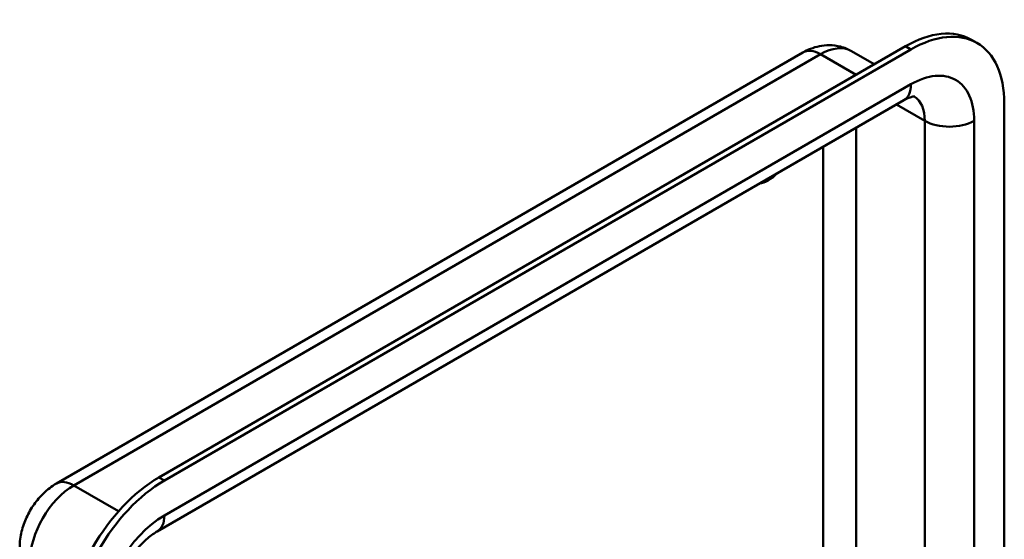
# Model space of a CAD drawing. Header units: millimetres. Extents: x 20 to 833, y 20 to 574.
# Tile 6 of 8: x 344 to 395, y 160 to 187. Entities that reach past the tile are written whole.
import ezdxf

# ---------------------------------------------------------------- set-up
doc = ezdxf.new("R2010")
doc.units = ezdxf.units.MM
doc.header["$LTSCALE"] = 2
doc.layers.add('Sichtbare Kanten(DIN)', color=7, linetype='Continuous', lineweight=50)
doc.layers.add('Sichtbare tangentiale Kanten(DIN)', color=7, linetype='Continuous', lineweight=50)

msp = doc.modelspace()

# ---------------------------------------------------------------- linework, layer by layer
at = {"layer": 'Sichtbare Kanten(DIN)'}
for p, q in [((389.5536, 185.8278), (351.087, 163.6191)), ((393.2365, 186.0013), (392.9536, 186.1646)), ((345.8029, 163.3), (384.2695, 185.5087)), ((389.8365, 185.6645), (351.3698, 163.4558)), ((386.7695, 185.5781), (387.9453, 184.8993)), ((350.9971, 160.8355), (389.4637, 183.0443)), ((394.6448, 115.6091), (394.6448, 182.8885))]:
    msp.add_line(p, q, dxfattribs=at)
for centre, major_axis, start_param, end_param in [((389.8365, 180.1124), (3.4, 5.889), 5.4977871, 7.0685835), ((389.5536, 180.2757), (3.4, 5.889), 0, 0.7853982), ((382.4825, 180.439), (0.93, 1.6108), 3.5744147, 4.279567), ((351.087, 158.067), (-3.4, -5.889), 3.9269908, 5.4977871), ((351.3698, 157.9037), (-3.4, -5.889), 3.9269908, 5.4977871)]:
    msp.add_ellipse(centre, major_axis=major_axis, ratio=0.5773503, start_param=start_param, end_param=end_param, dxfattribs=at)
for points, knots in [([(384.2695, 185.5087), (384.3921, 185.5795), (384.5229, 185.6441), (384.8049, 185.7553), (384.9562, 185.802), (385.2814, 185.8677), (385.4555, 185.8867), (385.822, 185.8827), (386.0145, 185.8593), (386.3994, 185.7586), (386.5915, 185.6809), (386.7695, 185.5781)], [4.71238898, 4.71238898, 4.71238898, 4.71238898, 4.86946861, 4.86946861, 5.02654825, 5.02654825, 5.18362788, 5.18362788, 5.34070751, 5.34070751, 5.49778714, 5.49778714, 5.49778714, 5.49778714]), ([(389.4637, 183.0443), (389.5633, 183.1018), (389.6546, 183.1453), (389.8114, 183.2071), (389.8768, 183.2254), (389.9742, 183.2451), (390.0059, 183.2466), (390.0275, 183.2463), (390.0307, 183.2459), (390.0307, 183.2459)], [4.71238898, 4.71238898, 4.71238898, 4.71238898, 4.86946861, 4.86946861, 5.02654825, 5.02654825, 5.18362788, 5.18362788, 5.25799031, 5.25799031, 5.25799031, 5.25799031]), ([(343.913, 160.0265), (343.913, 160.3095), (343.9502, 160.5763), (344.0737, 161.0862), (344.1604, 161.3294), (344.375, 161.7944), (344.503, 162.016), (344.7983, 162.4343), (344.9656, 162.631), (345.3455, 162.9929), (345.5579, 163.1586), (345.8029, 163.3)], [3.1415927, 3.1415927, 3.1415927, 3.1415927, 3.4557519, 3.4557519, 3.7699112, 3.7699112, 4.0840704, 4.0840704, 4.3982297, 4.3982297, 4.712389, 4.712389, 4.712389, 4.712389]), ([(348.6444, 156.7606), (348.6444, 156.931), (348.6621, 157.1325), (348.7455, 157.5868), (348.814, 157.842), (349.0057, 158.3772), (349.1314, 158.6579), (349.4296, 159.2062), (349.603, 159.4734), (349.9729, 159.9569), (350.1691, 160.1735), (350.5502, 160.5299), (350.7352, 160.6723), (350.9348, 160.7987), (350.9663, 160.8178), (350.9971, 160.8355)], [3.1415927, 3.1415927, 3.1415927, 3.1415927, 3.3743042, 3.3743042, 3.622285, 3.622285, 3.8827802, 3.8827802, 4.1487813, 4.1487813, 4.4119184, 4.4119184, 4.6639377, 4.6639377, 4.712389, 4.712389, 4.712389, 4.712389])]:
    msp.add_open_spline(points, degree=3, knots=knots, dxfattribs=at)
at = {"layer": 'Sichtbare tangentiale Kanten(DIN)'}
for p, q in [((389.8365, 185.6645), (389.5536, 185.8278)), ((346.7029, 163.2109), (385.1695, 185.4196)), ((385.1695, 185.4196), (387.008, 184.3581)), ((389.8365, 183.8682), (351.3698, 161.6595)), ((389.0909, 182.829), (390.5436, 181.9903)), ((387.008, 157.7593), (387.008, 181.6265)), ((390.5436, 181.9903), (390.5436, 154.0768)), ((393.0891, 114.711), (393.0891, 181.9903)), ((385.311, 180.6467), (385.311, 158.7598)), ((351.3698, 163.4558), (351.087, 163.6191)), ((346.7029, 163.2109), (349.0121, 161.8777))]:
    msp.add_line(p, q, dxfattribs=at)
for centre, major_axis, start_param, end_param in [((385.1695, 182.8068), (1.6, 2.7713), 0, 0.7853982), ((385.1695, 183.9499), (-0.9, 1.5588), 5.4977871, 6.2831853), ((389.8365, 180.1124), (2.3, 3.9837), 5.4977871, 7.0685835), ((388.5637, 184.6031), (0.9, -1.5588), 0, 0.7853982), ((388.5637, 180.8472), (1.4, 2.4249), 5.4977871, 6.2524685), ((391.8164, 182.7252), (1.8, 0), 3.9269908, 5.4977871), ((346.7029, 161.7412), (-0.9, 1.5588), 5.4977871, 6.2831853), ((346.7029, 160.5981), (1.6, 2.7713), 0.7853982, 2.3561945), ((351.3698, 157.9037), (-2.3, -3.9837), 3.9269908, 5.4977871), ((350.0971, 162.3944), (0.9, -1.5588), 0, 0.7853982)]:
    msp.add_ellipse(centre, major_axis=major_axis, ratio=0.5773503, start_param=start_param, end_param=end_param, dxfattribs=at)

doc.saveas('drawing.dxf')
